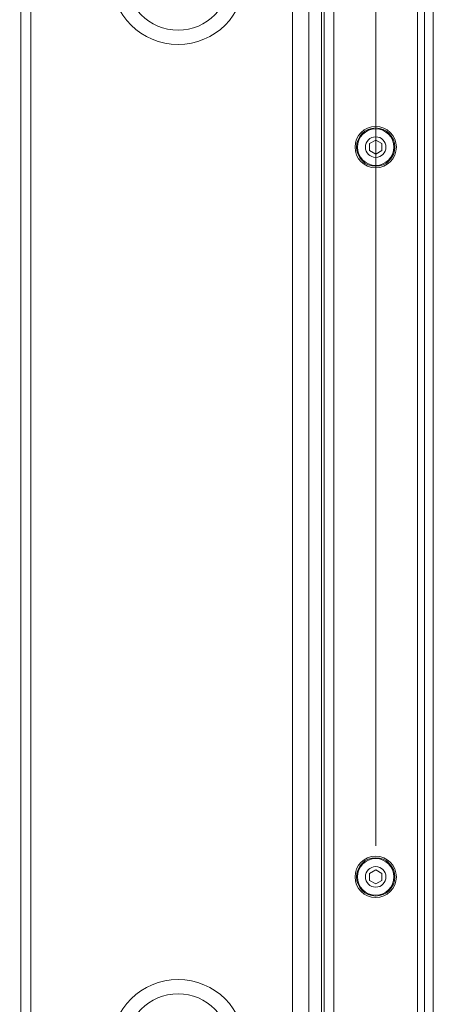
# Model space of a CAD drawing. Header units: millimetres. Extents: x 0 to 1118, y 0 to 864.
# Tile 129 of 256: x 277 to 298, y 395 to 446. Entities that reach past the tile are written whole.
import ezdxf

# ---------------------------------------------------------------- set-up
doc = ezdxf.new("R2010")
doc.units = ezdxf.units.MM
doc.styles.add('SLDTEXTSTYLE0', font='TXT', dxfattribs={"width": 0.605})
doc.dimstyles.new('SLDDIMSTYLE2', dxfattribs={"dimtxt": 3.175, "dimasz": 3.302, "dimexe": 0, "dimexo": 0.0625, "dimgap": 0.79375, "dimtad": 0, "dimtih": 1, "dimtoh": 1, "dimdec": 1, "dimlfac": 4, "dimrnd": 1e-09, "dimzin": 12, "dimdsep": 46, "dimtxsty": 'SLDTEXTSTYLE0', "dimsah": 1, "dimcen": 0.09, "dimadec": 0, "dimazin": 3, "dimtfac": 1, "dimtmove": 0, "dimatfit": 0, "dimfxl": 1, "dimfrac": 2, "dimtolj": 1, "dimtzin": 12, "dimarcsym": 0})
doc.dimstyles.new('SLDDIMSTYLE3', dxfattribs={"dimtxt": 3.175, "dimasz": 3.302, "dimexe": 0, "dimexo": 0.0625, "dimgap": 0.79375, "dimtad": 0, "dimtih": 1, "dimtoh": 1, "dimdec": 1, "dimlfac": 4, "dimrnd": 1e-09, "dimzin": 12, "dimdsep": 46, "dimtxsty": 'SLDTEXTSTYLE0', "dimsah": 1, "dimcen": 0.09, "dimadec": 0, "dimazin": 3, "dimtfac": 1, "dimtofl": 0, "dimtmove": 0, "dimatfit": 3, "dimfxl": 1, "dimfrac": 2, "dimtolj": 1, "dimtzin": 12, "dimarcsym": 0})

# ---------------------------------------------------------------- blocks, each defined once
blk = doc.blocks.new('_D_14')
at = {"color": 7, "linetype": 'Continuous', "lineweight": 0}
for p, q in [((90.203, 440.758), (90.203, 477.002)), ((294.996, 440.758), (294.996, 477.002)), ((90.203, 475.402), (187.143, 475.402)), ((294.996, 475.402), (198.057, 475.402))]:
    blk.add_line(p, q, dxfattribs=at)
for points in [[(90.203, 475.402), (93.505, 474.894), (93.505, 475.91)], [(294.996, 475.402), (291.694, 475.91), (291.694, 474.894)]]:
    blk.add_solid(points, dxfattribs=at)
at = {"color": 7, "linetype": 'Continuous', "lineweight": 0, "insert": (187.143, 477.058), "char_height": 3.175, "attachment_point": 1, "style": 'SLDTEXTSTYLE0'}
blk.add_mtext('819.2', dxfattribs=at)
blk = doc.blocks.new('_D_15')
at = {"color": 7, "linetype": 'Continuous', "lineweight": 0}
for p, q in [((290.725, 392.433), (290.725, 468.271)), ((294.996, 403.258), (294.996, 468.271)), ((290.725, 466.671), (284.375, 466.671)), ((294.996, 466.671), (307.283, 466.671))]:
    blk.add_line(p, q, dxfattribs=at)
for points in [[(290.725, 466.671), (287.423, 467.179), (287.423, 466.163)], [(294.996, 466.671), (298.298, 466.163), (298.298, 467.179)]]:
    blk.add_solid(points, dxfattribs=at)
at = {"color": 7, "linetype": 'Continuous', "lineweight": 0, "insert": (307.283, 468.327), "char_height": 3.175, "attachment_point": 1, "style": 'SLDTEXTSTYLE0'}
blk.add_mtext('17.1', dxfattribs=at)

msp = doc.modelspace()

# ---------------------------------------------------------------- linework, layer by layer
at = {"color": 7, "linetype": 'Continuous', "lineweight": 15}
for p, q in [((276.7799, 450.0958), (276.7799, 390.7208)), ((277.2874, 450.0958), (277.2874, 390.7208)), ((292.2124, 449.5044), (292.2124, 391.3122)), ((292.3499, 392.0333), (292.3499, 448.7833)), ((294.9963, 439.5192), (294.6838, 439.3387)), ((294.6838, 439.3387), (294.6838, 438.9779)), ((295.3088, 439.3387), (294.9963, 439.5192)), ((295.3088, 438.9779), (295.3088, 439.3387)), ((294.6838, 438.9779), (294.9963, 438.7975)), ((294.9963, 438.7975), (295.3088, 438.9779)), ((294.9963, 402.0192), (294.6838, 401.8387)), ((294.6838, 401.8387), (294.6838, 401.4779)), ((295.3088, 401.8387), (294.9963, 402.0192)), ((295.3088, 401.4779), (295.3088, 401.8387)), ((294.6838, 401.4779), (294.9963, 401.2975)), ((294.9963, 401.2975), (295.3088, 401.4779))]:
    msp.add_line(p, q, dxfattribs=at)
at = {"color": 9, "linetype": 'Continuous', "lineweight": 0}
for p, q in [((291.5624, 449.5044), (291.5624, 391.3122)), ((292.8499, 448.7833), (292.8499, 392.0333)), ((297.1427, 392.0333), (297.1427, 448.7833)), ((297.4963, 448.7833), (297.4963, 392.0333)), ((297.9534, 392.0333), (297.9534, 448.7833))]:
    msp.add_line(p, q, dxfattribs=at)
for centre, radius in [((284.8499, 447.8458), 3.4162), ((284.8499, 447.8458), 2.6769), ((284.8499, 392.9708), 3.4162), ((284.8499, 392.9708), 2.6769)]:
    msp.add_circle(centre, radius, dxfattribs=at)
at = {"color": 7, "linetype": 'Continuous', "lineweight": 15}
for centre, radius in [((294.9963, 439.1583), 1.0625), ((294.9963, 439.1583), 0.9838), ((294.9963, 439.1583), 0.9375), ((294.9963, 439.1583), 0.5278), ((294.9963, 401.6583), 1.0625), ((294.9963, 401.6583), 0.9838), ((294.9963, 401.6583), 0.9375), ((294.9963, 401.6583), 0.5278)]:
    msp.add_circle(centre, radius, dxfattribs=at)

# ---------------------------------------------------------------- dimensions: what is measured, and where the dimension line sits
at = {"color": 7, "linetype": 'Continuous', "lineweight": 0}
for base, p1, p2, dimstyle, picture, middle in [((294.9963, 475.4019), (90.2034, 439.1583), (294.9963, 439.1583), 'SLDDIMSTYLE3', '_D_14', (192.5999, 475.4019)), ((290.7249, 466.6708), (294.9963, 401.6583), (290.7249, 390.8333), 'SLDDIMSTYLE2', '_D_15', (311.5278, 466.6708))]:
    dim = msp.add_linear_dim(base=base, p1=p1, p2=p2, dimstyle=dimstyle, dxfattribs=at)
    dim.commit()
    dim.dimension.update_dxf_attribs({"geometry": picture, "text_midpoint": middle, "dimtype": 160})

doc.saveas('drawing.dxf')
